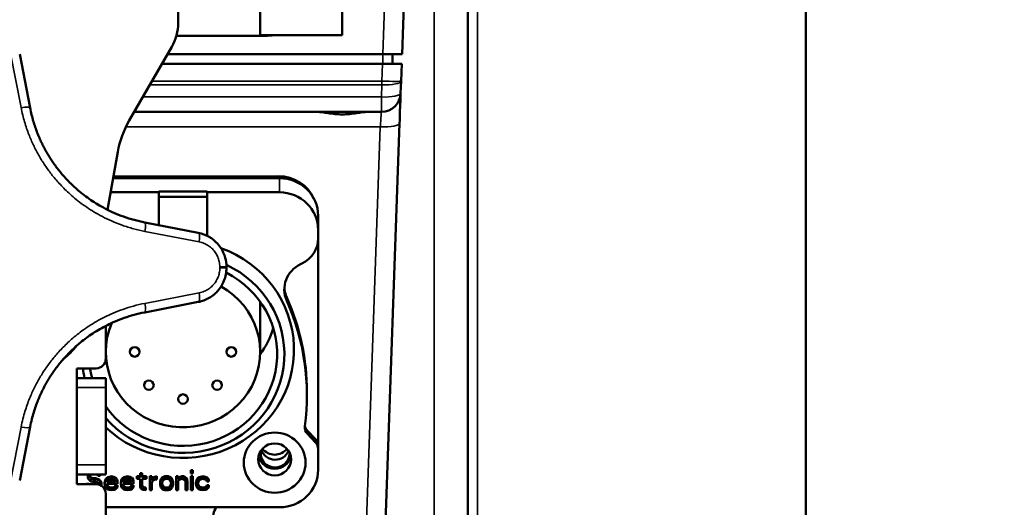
# Model space of a CAD drawing. Header units: millimetres. Extents: x 75 to 4764, y 75 to 3163.
# Tile 65 of 198: x 579 to 681, y 1824 to 1875. Entities that reach past the tile are written whole.
import ezdxf

# ---------------------------------------------------------------- set-up
doc = ezdxf.new("R2010")
doc.units = ezdxf.units.MM
doc.header["$LTSCALE"] = 15
for name, color, linetype, lineweight in [('Dimension (ISO)', 7, 'Continuous', 25), ('Visible (ISO)', 7, 'Continuous', 50), ('Visible Narrow (ISO)', 7, 'Continuous', 35)]:
    doc.layers.add(name, color=color, linetype=linetype, lineweight=lineweight)
doc.styles.add('Note Text (ANSI)', font='tahoma.ttf')
doc.dimstyles.new('Default (ISO)', dxfattribs={"dimscale": 15, "dimtxt": 1, "dimasz": 2.5, "dimexe": 3.175, "dimexo": 0, "dimgap": 0.762, "dimtad": 1, "dimrnd": 1e-08, "dimzin": 0, "dimdsep": 46, "dimtxsty": 'Note Text (ANSI)', "dimcen": 0.09, "dimdle": 10, "dimclrd": 1, "dimclre": 1, "dimclrt": 1, "dimazin": 0, "dimtfac": 3.5052, "dimtmove": 0, "dimatfit": 3, "dimfxl": 1, "dimtolj": 1, "dimtzin": 0, "dimlwd": -1, "dimlwe": -1, "dimarcsym": 0})

# ---------------------------------------------------------------- blocks, each defined once
blk = doc.blocks.new('*D11')
at = {"layer": 'Defpoints', "color": 0, "transparency": 16777216}
for p in [(616.45, 1952.85), (815.24, 1952.85), (667.88, 1786.49)]:
    blk.add_point(p, dxfattribs=at)
at = {"layer": 'Dimension (ISO)', "color": 1, "transparency": 16777216}
for p, q in [((616.45, 1952.85), (862.86, 1952.85)), ((815.24, 1823.99), (815.24, 1915.35)), ((667.88, 1786.49), (862.86, 1786.49))]:
    blk.add_line(p, q, dxfattribs=at)
for points in [[(808.99, 1915.35), (821.49, 1915.35), (815.24, 1952.85)], [(808.99, 1823.99), (821.49, 1823.99), (815.24, 1786.49)]]:
    blk.add_solid(points, dxfattribs=at)
at = {"layer": 'Dimension (ISO)', "color": 1, "transparency": 16777216, "insert": (784.19, 1771.71), "char_height": 15, "attachment_point": 1, "rotation": 90, "style": 'Note Text (ANSI)'}
blk.add_mtext('\\A1;166.36 mm [6.549 in]', dxfattribs=at)

msp = doc.modelspace()

# ---------------------------------------------------------------- linework, layer by layer
at = {"layer": 'Visible (ISO)'}
for p, q in [((660.381, 1981.338), (660.381, 1802.585)), ((625.381, 1801.43), (625.381, 1942.828)), ((595.381, 1878.995), (595.381, 1874.333)), ((618.567, 1871.106), (618.845, 1879.071)), ((612.381, 1877.055), (612.381, 1873.055)), ((603.881, 1875.495), (603.881, 1873.055)), ((604.381, 1872.995), (595.199, 1872.995)), ((603.881, 1873.055), (612.381, 1873.055)), ((590.318, 1864.219), (594.712, 1871.835)), ((580.044, 1865.525), (578.966, 1871.08)), ((616.568, 1871.106), (594.292, 1871.106)), ((616.568, 1871.106), (618.567, 1871.106)), ((617.567, 1871.106), (617.567, 1870.106)), ((593.715, 1870.106), (616.533, 1870.106)), ((618.532, 1870.106), (616.533, 1870.106)), ((618.469, 1868.298), (618.532, 1870.106)), ((618.425, 1867.036), (618.469, 1868.298)), ((618.401, 1866.353), (618.409, 1866.569)), ((618.424, 1867.012), (618.425, 1867.036)), ((618.354, 1864.995), (618.384, 1865.871)), ((590.83, 1865.106), (611.125, 1865.106)), ((613.638, 1865.106), (616.426, 1865.106)), ((616.539, 1813.036), (618.317, 1863.936)), ((589.132, 1860.958), (588.074, 1854.96)), ((605.881, 1858.236), (588.652, 1858.236)), ((588.684, 1858.414), (605.773, 1858.445)), ((593.381, 1856.773), (588.394, 1856.773)), ((593.381, 1856.303), (593.381, 1856.866)), ((598.381, 1856.866), (593.381, 1856.866)), ((593.381, 1856.303), (593.381, 1853.372)), ((598.381, 1856.303), (593.381, 1856.303)), ((598.381, 1856.303), (598.381, 1856.866)), ((605.881, 1856.773), (598.381, 1856.773)), ((598.381, 1852.27), (598.381, 1856.303)), ((609.881, 1852.876), (609.881, 1854.338)), ((597.467, 1852.579), (591.912, 1853.658)), ((609.881, 1852.022), (609.881, 1852.876)), ((609.881, 1852.022), (609.881, 1830.518)), ((608.197, 1849.396), (608.061, 1849.331)), ((591.912, 1844.331), (597.467, 1845.41)), ((603.881, 1845.402), (603.881, 1840.228)), ((587.881, 1839.532), (587.881, 1842.931)), ((584.881, 1837.532), (584.881, 1838.532)), ((584.881, 1838.532), (586.881, 1838.532)), ((584.881, 1837.532), (584.881, 1836.532)), ((587.881, 1837.532), (584.881, 1837.532)), ((587.881, 1836.532), (587.881, 1837.532)), ((584.881, 1828.532), (584.881, 1836.532)), ((587.881, 1836.532), (587.881, 1828.532)), ((608.721, 1836.074), (608.721, 1835.737)), ((578.966, 1826.909), (580.044, 1832.464)), ((608.763, 1832.074), (609.614, 1831.181)), ((608.763, 1831.736), (609.614, 1830.843)), ((609.881, 1830.518), (609.881, 1830.18)), ((609.881, 1828.029), (609.881, 1830.18)), ((584.881, 1828.532), (584.881, 1827.532)), ((587.881, 1827.532), (587.881, 1828.532)), ((591.641, 1827.681), (591.433, 1827.681)), ((591.433, 1827.681), (591.433, 1827.568)), ((591.641, 1827.681), (591.641, 1827.568)), ((596.891, 1827.971), (596.683, 1827.971)), ((596.683, 1827.971), (596.683, 1827.858)), ((596.891, 1827.858), (596.683, 1827.858)), ((596.683, 1827.858), (596.683, 1827.651)), ((596.683, 1827.651), (596.891, 1827.651)), ((596.891, 1827.971), (596.891, 1827.858)), ((596.891, 1827.651), (596.891, 1827.858)), ((584.881, 1826.532), (584.881, 1827.532)), ((584.881, 1827.532), (587.881, 1827.532)), ((586.141, 1826.561), (585.891, 1826.561)), ((585.891, 1826.561), (585.891, 1826.532)), ((586.021, 1827.532), (586.016, 1827.515)), ((586.049, 1827.532), (586.016, 1827.402)), ((586.016, 1827.515), (586.016, 1827.402)), ((586.016, 1827.402), (586.016, 1827.237)), ((586.016, 1827.237), (586.058, 1827.071)), ((586.058, 1827.071), (586.225, 1826.905)), ((586.151, 1826.532), (586.141, 1826.561)), ((586.141, 1826.561), (586.141, 1826.532)), ((586.225, 1826.905), (586.391, 1826.822)), ((586.266, 1827.361), (586.308, 1827.485)), ((586.266, 1827.278), (586.266, 1827.361)), ((586.308, 1827.154), (586.266, 1827.278)), ((586.308, 1827.266), (586.271, 1827.376)), ((586.308, 1827.485), (586.379, 1827.532)), ((586.433, 1827.183), (586.308, 1827.266)), ((586.308, 1827.266), (586.308, 1827.154)), ((586.433, 1827.071), (586.308, 1827.154)), ((586.391, 1826.822), (586.558, 1826.78)), ((586.558, 1827.142), (586.433, 1827.183)), ((586.433, 1827.183), (586.433, 1827.071)), ((586.558, 1827.029), (586.433, 1827.071)), ((586.808, 1827.142), (586.558, 1827.142)), ((586.558, 1827.142), (586.558, 1827.029)), ((586.808, 1827.029), (586.558, 1827.029)), ((586.558, 1826.78), (586.808, 1826.78)), ((587.016, 1827.1), (586.808, 1827.142)), ((586.808, 1827.142), (586.808, 1827.029)), ((587.016, 1826.988), (586.808, 1827.029)), ((586.808, 1826.78), (586.975, 1826.739)), ((586.969, 1827.532), (587.016, 1827.485)), ((586.975, 1826.739), (587.1, 1826.656)), ((587.016, 1827.485), (587.058, 1827.402)), ((587.183, 1827.017), (587.016, 1827.1)), ((587.016, 1827.1), (587.016, 1826.988)), ((587.183, 1826.905), (587.016, 1826.988)), ((587.058, 1827.402), (587.308, 1827.402)), ((587.1, 1826.656), (587.183, 1826.532)), ((587.35, 1826.851), (587.183, 1827.017)), ((587.183, 1827.017), (587.183, 1826.905)), ((587.35, 1826.739), (587.183, 1826.905)), ((587.266, 1827.527), (587.262, 1827.532)), ((587.266, 1827.532), (587.266, 1827.527)), ((587.308, 1827.402), (587.266, 1827.527)), ((587.308, 1827.515), (587.302, 1827.532)), ((587.308, 1827.515), (587.308, 1827.402)), ((587.433, 1826.686), (587.35, 1826.851)), ((587.35, 1826.851), (587.35, 1826.739)), ((587.433, 1826.573), (587.35, 1826.739)), ((587.433, 1826.686), (587.433, 1826.573)), ((587.433, 1826.366), (587.433, 1826.573)), ((587.808, 1826.934), (587.766, 1826.686)), ((587.808, 1826.822), (587.766, 1826.573)), ((587.766, 1826.686), (587.766, 1826.573)), ((587.766, 1826.573), (587.808, 1826.324)), ((587.891, 1827.1), (587.808, 1826.934)), ((587.891, 1826.988), (587.808, 1826.822)), ((587.808, 1826.934), (587.808, 1826.822)), ((587.975, 1827.183), (587.891, 1827.1)), ((587.891, 1827.1), (587.891, 1826.988)), ((587.975, 1827.071), (587.891, 1826.988)), ((588.1, 1827.266), (587.975, 1827.183)), ((587.975, 1827.183), (587.975, 1827.071)), ((588.1, 1827.154), (587.975, 1827.071)), ((587.975, 1826.49), (587.975, 1826.573)), ((587.975, 1826.573), (589.1, 1826.573)), ((588.016, 1826.478), (587.984, 1826.573)), ((588.016, 1826.78), (588.058, 1826.863)), ((588.016, 1826.739), (588.016, 1826.78)), ((588.891, 1826.739), (588.016, 1826.739)), ((588.871, 1826.851), (588.052, 1826.851)), ((588.058, 1826.863), (588.183, 1826.988)), ((588.225, 1827.308), (588.1, 1827.266)), ((588.1, 1827.266), (588.1, 1827.154)), ((588.225, 1827.195), (588.1, 1827.154)), ((588.183, 1826.988), (588.266, 1827.029)), ((588.475, 1827.349), (588.225, 1827.308)), ((588.225, 1827.308), (588.225, 1827.195)), ((588.475, 1827.237), (588.225, 1827.195)), ((588.266, 1827.029), (588.433, 1827.071)), ((588.433, 1827.071), (588.683, 1827.029)), ((588.725, 1827.308), (588.475, 1827.349)), ((588.475, 1827.349), (588.475, 1827.237)), ((588.725, 1827.195), (588.475, 1827.237)), ((588.683, 1827.029), (588.808, 1826.946)), ((588.933, 1827.183), (588.725, 1827.308)), ((588.725, 1827.308), (588.725, 1827.195)), ((588.933, 1827.071), (588.725, 1827.195)), ((588.808, 1826.946), (588.891, 1826.822)), ((588.891, 1826.822), (588.891, 1826.739)), ((589.058, 1827.017), (588.933, 1827.183)), ((588.933, 1827.183), (588.933, 1827.071)), ((589.058, 1826.905), (588.933, 1827.071)), ((589.1, 1826.851), (589.058, 1827.017)), ((589.058, 1827.017), (589.058, 1826.905)), ((589.1, 1826.739), (589.058, 1826.905)), ((589.1, 1826.851), (589.1, 1826.739)), ((589.1, 1826.573), (589.1, 1826.739)), ((589.475, 1826.934), (589.433, 1826.686)), ((589.475, 1826.822), (589.433, 1826.573)), ((589.433, 1826.686), (589.433, 1826.573)), ((589.433, 1826.573), (589.475, 1826.324)), ((589.558, 1827.1), (589.475, 1826.934)), ((589.558, 1826.988), (589.475, 1826.822)), ((589.475, 1826.934), (589.475, 1826.822)), ((589.641, 1827.183), (589.558, 1827.1)), ((589.558, 1827.1), (589.558, 1826.988)), ((589.641, 1827.071), (589.558, 1826.988)), ((589.766, 1827.266), (589.641, 1827.183)), ((589.641, 1827.183), (589.641, 1827.071)), ((589.766, 1827.154), (589.641, 1827.071)), ((589.641, 1826.49), (589.641, 1826.573)), ((589.641, 1826.573), (590.766, 1826.573)), ((589.683, 1826.478), (589.651, 1826.573)), ((589.683, 1826.78), (589.725, 1826.863)), ((589.683, 1826.739), (589.683, 1826.78)), ((590.558, 1826.739), (589.683, 1826.739)), ((590.538, 1826.851), (589.719, 1826.851)), ((589.725, 1826.863), (589.85, 1826.988)), ((589.891, 1827.308), (589.766, 1827.266)), ((589.766, 1827.266), (589.766, 1827.154)), ((589.891, 1827.195), (589.766, 1827.154)), ((589.85, 1826.988), (589.933, 1827.029)), ((590.141, 1827.349), (589.891, 1827.308)), ((589.891, 1827.308), (589.891, 1827.195)), ((590.141, 1827.237), (589.891, 1827.195)), ((589.933, 1827.029), (590.1, 1827.071)), ((590.1, 1827.071), (590.35, 1827.029)), ((590.391, 1827.308), (590.141, 1827.349)), ((590.141, 1827.349), (590.141, 1827.237)), ((590.391, 1827.195), (590.141, 1827.237)), ((590.35, 1827.029), (590.475, 1826.946)), ((590.6, 1827.183), (590.391, 1827.308)), ((590.391, 1827.308), (590.391, 1827.195)), ((590.6, 1827.071), (590.391, 1827.195)), ((590.475, 1826.946), (590.558, 1826.822)), ((590.558, 1826.822), (590.558, 1826.739)), ((590.725, 1827.017), (590.6, 1827.183)), ((590.6, 1827.183), (590.6, 1827.071)), ((590.725, 1826.905), (590.6, 1827.071)), ((590.766, 1826.851), (590.725, 1827.017)), ((590.725, 1827.017), (590.725, 1826.905)), ((590.766, 1826.739), (590.725, 1826.905)), ((590.766, 1826.851), (590.766, 1826.739)), ((590.766, 1826.573), (590.766, 1826.739)), ((591.433, 1827.349), (591.1, 1827.349)), ((591.1, 1827.349), (591.1, 1827.237)), ((591.433, 1827.237), (591.1, 1827.237)), ((591.1, 1827.237), (591.1, 1827.071)), ((591.1, 1827.071), (591.433, 1827.071)), ((591.641, 1827.568), (591.433, 1827.568)), ((591.433, 1827.568), (591.433, 1827.237)), ((591.433, 1827.071), (591.433, 1826.241)), ((591.641, 1827.237), (591.641, 1827.568)), ((592.1, 1827.349), (591.641, 1827.349)), ((592.1, 1827.237), (591.641, 1827.237)), ((591.641, 1826.324), (591.641, 1827.071)), ((591.641, 1827.071), (592.1, 1827.071)), ((592.1, 1827.349), (592.1, 1827.237)), ((592.1, 1827.071), (592.1, 1827.237)), ((592.641, 1827.349), (592.433, 1827.349)), ((592.433, 1827.349), (592.433, 1827.237)), ((592.641, 1827.237), (592.433, 1827.237)), ((592.433, 1827.237), (592.433, 1825.91)), ((592.641, 1827.349), (592.641, 1827.237)), ((592.641, 1826.988), (592.641, 1827.237)), ((592.725, 1827.183), (592.641, 1827.1)), ((592.725, 1827.071), (592.641, 1826.988)), ((592.641, 1826.739), (592.766, 1826.905)), ((592.641, 1825.91), (592.641, 1826.739)), ((592.85, 1827.266), (592.725, 1827.183)), ((592.725, 1827.183), (592.725, 1827.071)), ((592.85, 1827.154), (592.725, 1827.071)), ((592.766, 1826.905), (592.933, 1826.988)), ((592.975, 1827.308), (592.85, 1827.266)), ((592.85, 1827.266), (592.85, 1827.154)), ((592.975, 1827.195), (592.85, 1827.154)), ((592.933, 1826.988), (593.183, 1827.029)), ((593.183, 1827.349), (592.975, 1827.308)), ((592.975, 1827.308), (592.975, 1827.195)), ((593.183, 1827.237), (592.975, 1827.195)), ((593.183, 1827.349), (593.183, 1827.237)), ((593.183, 1827.029), (593.183, 1827.237)), ((593.558, 1826.934), (593.516, 1826.769)), ((593.558, 1826.822), (593.516, 1826.656)), ((593.516, 1826.769), (593.516, 1826.656)), ((593.516, 1826.656), (593.516, 1826.49)), ((593.6, 1827.059), (593.558, 1826.934)), ((593.6, 1826.946), (593.558, 1826.822)), ((593.558, 1826.934), (593.558, 1826.822)), ((593.683, 1827.183), (593.6, 1827.059)), ((593.683, 1827.071), (593.6, 1826.946)), ((593.6, 1827.059), (593.6, 1826.946)), ((593.766, 1827.266), (593.683, 1827.183)), ((593.683, 1827.183), (593.683, 1827.071)), ((593.766, 1827.154), (593.683, 1827.071)), ((593.725, 1826.656), (593.766, 1826.822)), ((593.725, 1826.49), (593.725, 1826.656)), ((593.766, 1826.437), (593.725, 1826.603)), ((593.85, 1827.308), (593.766, 1827.266)), ((593.766, 1827.266), (593.766, 1827.154)), ((593.85, 1827.195), (593.766, 1827.154)), ((593.766, 1826.822), (593.85, 1826.946)), ((594.016, 1827.349), (593.85, 1827.308)), ((593.85, 1827.308), (593.85, 1827.195)), ((594.016, 1827.237), (593.85, 1827.195)), ((593.85, 1826.946), (593.933, 1827.029)), ((593.933, 1827.029), (594.1, 1827.071)), ((594.35, 1827.349), (594.016, 1827.349)), ((594.016, 1827.349), (594.016, 1827.237)), ((594.35, 1827.237), (594.016, 1827.237)), ((594.1, 1827.071), (594.266, 1827.071)), ((594.266, 1827.071), (594.433, 1827.029)), ((594.516, 1827.308), (594.35, 1827.349)), ((594.35, 1827.349), (594.35, 1827.237)), ((594.516, 1827.195), (594.35, 1827.237)), ((594.433, 1827.029), (594.516, 1826.946)), ((594.6, 1827.266), (594.516, 1827.308)), ((594.516, 1827.308), (594.516, 1827.195)), ((594.6, 1827.154), (594.516, 1827.195)), ((594.516, 1826.946), (594.6, 1826.822)), ((594.683, 1827.183), (594.6, 1827.266)), ((594.6, 1827.266), (594.6, 1827.154)), ((594.683, 1827.071), (594.6, 1827.154)), ((594.6, 1826.822), (594.641, 1826.656)), ((594.641, 1826.603), (594.6, 1826.437)), ((594.641, 1826.656), (594.641, 1826.49)), ((594.766, 1827.059), (594.683, 1827.183)), ((594.683, 1827.183), (594.683, 1827.071)), ((594.766, 1826.946), (594.683, 1827.071)), ((594.808, 1826.934), (594.766, 1827.059)), ((594.766, 1827.059), (594.766, 1826.946)), ((594.808, 1826.822), (594.766, 1826.946)), ((594.85, 1826.769), (594.808, 1826.934)), ((594.808, 1826.934), (594.808, 1826.822)), ((594.85, 1826.656), (594.808, 1826.822)), ((594.85, 1826.769), (594.85, 1826.656)), ((594.85, 1826.49), (594.85, 1826.656)), ((595.391, 1827.349), (595.183, 1827.349)), ((595.183, 1827.349), (595.183, 1827.237)), ((595.391, 1827.237), (595.183, 1827.237)), ((595.183, 1827.237), (595.183, 1825.91)), ((595.391, 1827.349), (595.391, 1827.237)), ((595.391, 1827.029), (595.391, 1827.237)), ((595.475, 1827.225), (595.391, 1827.142)), ((595.475, 1827.112), (595.391, 1827.029)), ((595.391, 1826.863), (595.475, 1826.946)), ((595.391, 1825.91), (595.391, 1826.863)), ((595.6, 1827.308), (595.475, 1827.225)), ((595.475, 1827.225), (595.475, 1827.112)), ((595.6, 1827.195), (595.475, 1827.112)), ((595.475, 1826.946), (595.6, 1827.029)), ((595.766, 1827.349), (595.6, 1827.308)), ((595.6, 1827.308), (595.6, 1827.195)), ((595.766, 1827.237), (595.6, 1827.195)), ((595.6, 1827.029), (595.766, 1827.071)), ((595.933, 1827.349), (595.766, 1827.349)), ((595.766, 1827.349), (595.766, 1827.237)), ((595.933, 1827.237), (595.766, 1827.237)), ((595.766, 1827.071), (595.933, 1827.029)), ((596.058, 1827.308), (595.933, 1827.349)), ((595.933, 1827.349), (595.933, 1827.237)), ((596.058, 1827.195), (595.933, 1827.237)), ((595.933, 1827.029), (596.016, 1826.988)), ((596.016, 1826.988), (596.1, 1826.905)), ((596.183, 1827.225), (596.058, 1827.308)), ((596.058, 1827.308), (596.058, 1827.195)), ((596.183, 1827.112), (596.058, 1827.195)), ((596.1, 1826.905), (596.141, 1826.698)), ((596.141, 1826.698), (596.141, 1825.91)), ((596.266, 1827.142), (596.183, 1827.225)), ((596.183, 1827.225), (596.183, 1827.112)), ((596.266, 1827.029), (596.183, 1827.112)), ((596.308, 1827.017), (596.266, 1827.142)), ((596.266, 1827.142), (596.266, 1827.029)), ((596.308, 1826.905), (596.266, 1827.029)), ((596.35, 1826.81), (596.308, 1827.017)), ((596.308, 1827.017), (596.308, 1826.905)), ((596.35, 1826.698), (596.308, 1826.905)), ((596.35, 1826.81), (596.35, 1826.698)), ((596.35, 1825.91), (596.35, 1826.698)), ((596.891, 1827.349), (596.683, 1827.349)), ((596.683, 1827.349), (596.683, 1827.237)), ((596.891, 1827.237), (596.683, 1827.237)), ((596.683, 1827.237), (596.683, 1825.91)), ((596.891, 1827.349), (596.891, 1827.237)), ((596.891, 1825.91), (596.891, 1827.237)), ((597.266, 1826.934), (597.225, 1826.686)), ((597.266, 1826.822), (597.225, 1826.573)), ((597.225, 1826.686), (597.225, 1826.573)), ((597.225, 1826.573), (597.266, 1826.324)), ((597.35, 1827.1), (597.266, 1826.934)), ((597.35, 1826.988), (597.266, 1826.822)), ((597.266, 1826.934), (597.266, 1826.822)), ((597.433, 1827.183), (597.35, 1827.1)), ((597.35, 1827.1), (597.35, 1826.988)), ((597.433, 1827.071), (597.35, 1826.988)), ((597.558, 1827.266), (597.433, 1827.183)), ((597.433, 1827.183), (597.433, 1827.071)), ((597.558, 1827.154), (597.433, 1827.071)), ((597.433, 1826.615), (597.475, 1826.78)), ((597.433, 1826.49), (597.433, 1826.615)), ((597.516, 1826.395), (597.433, 1826.603)), ((597.475, 1826.78), (597.516, 1826.863)), ((597.516, 1826.863), (597.641, 1826.988)), ((597.683, 1827.308), (597.558, 1827.266)), ((597.558, 1827.266), (597.558, 1827.154)), ((597.683, 1827.195), (597.558, 1827.154)), ((597.641, 1826.988), (597.725, 1827.029)), ((597.933, 1827.349), (597.683, 1827.308)), ((597.683, 1827.308), (597.683, 1827.195)), ((597.933, 1827.237), (597.683, 1827.195)), ((597.725, 1827.029), (597.891, 1827.071)), ((597.891, 1827.071), (598.183, 1827.029)), ((598.225, 1827.308), (597.933, 1827.349)), ((597.933, 1827.349), (597.933, 1827.237)), ((598.225, 1827.195), (597.933, 1827.237)), ((598.183, 1827.029), (598.308, 1826.946)), ((598.391, 1827.225), (598.225, 1827.308)), ((598.225, 1827.308), (598.225, 1827.195)), ((598.391, 1827.112), (598.225, 1827.195)), ((598.308, 1826.946), (598.35, 1826.822)), ((598.35, 1826.822), (598.558, 1826.822)), ((598.516, 1827.1), (598.391, 1827.225)), ((598.391, 1827.225), (598.391, 1827.112)), ((598.516, 1826.988), (598.391, 1827.112)), ((598.558, 1826.934), (598.516, 1827.1)), ((598.516, 1827.1), (598.516, 1826.988)), ((598.558, 1826.822), (598.516, 1826.988)), ((598.558, 1826.934), (598.558, 1826.822)), ((586.881, 1826.532), (584.881, 1826.532)), ((587.183, 1826.52), (587.164, 1826.492)), ((587.183, 1826.532), (587.183, 1826.486)), ((587.808, 1826.324), (587.891, 1826.159)), ((587.891, 1826.159), (587.975, 1826.076)), ((588.016, 1826.366), (587.975, 1826.49)), ((587.975, 1826.076), (588.1, 1825.993)), ((588.058, 1826.395), (588.016, 1826.478)), ((588.016, 1826.478), (588.016, 1826.366)), ((588.058, 1826.283), (588.016, 1826.366)), ((588.183, 1826.271), (588.058, 1826.395)), ((588.058, 1826.395), (588.058, 1826.283)), ((588.183, 1826.159), (588.058, 1826.283)), ((588.1, 1825.993), (588.225, 1825.951)), ((588.266, 1826.23), (588.183, 1826.271)), ((588.183, 1826.271), (588.183, 1826.159)), ((588.266, 1826.117), (588.183, 1826.159)), ((588.225, 1825.951), (588.475, 1825.91)), ((588.433, 1826.188), (588.266, 1826.23)), ((588.266, 1826.23), (588.266, 1826.117)), ((588.433, 1826.076), (588.266, 1826.117)), ((588.725, 1826.23), (588.433, 1826.188)), ((588.433, 1826.188), (588.433, 1826.076)), ((588.725, 1826.117), (588.433, 1826.076)), ((588.475, 1825.91), (588.766, 1825.951)), ((588.85, 1826.312), (588.725, 1826.23)), ((588.725, 1826.23), (588.725, 1826.117)), ((588.85, 1826.2), (588.725, 1826.117)), ((588.766, 1825.951), (588.933, 1826.034)), ((588.891, 1826.437), (588.85, 1826.312)), ((588.891, 1826.324), (588.85, 1826.2)), ((588.85, 1826.312), (588.85, 1826.2)), ((589.1, 1826.437), (588.891, 1826.437)), ((588.891, 1826.437), (588.891, 1826.324)), ((589.1, 1826.324), (588.891, 1826.324)), ((588.933, 1826.034), (589.058, 1826.159)), ((589.058, 1826.159), (589.1, 1826.324)), ((589.1, 1826.437), (589.1, 1826.324)), ((589.475, 1826.324), (589.558, 1826.159)), ((589.558, 1826.159), (589.641, 1826.076)), ((589.683, 1826.366), (589.641, 1826.49)), ((589.641, 1826.076), (589.766, 1825.993)), ((589.725, 1826.395), (589.683, 1826.478)), ((589.683, 1826.478), (589.683, 1826.366)), ((589.725, 1826.283), (589.683, 1826.366)), ((589.85, 1826.271), (589.725, 1826.395)), ((589.725, 1826.395), (589.725, 1826.283)), ((589.85, 1826.159), (589.725, 1826.283)), ((589.766, 1825.993), (589.891, 1825.951)), ((589.933, 1826.23), (589.85, 1826.271)), ((589.85, 1826.271), (589.85, 1826.159)), ((589.933, 1826.117), (589.85, 1826.159)), ((589.891, 1825.951), (590.141, 1825.91)), ((590.1, 1826.188), (589.933, 1826.23)), ((589.933, 1826.23), (589.933, 1826.117)), ((590.1, 1826.076), (589.933, 1826.117)), ((590.391, 1826.23), (590.1, 1826.188)), ((590.1, 1826.188), (590.1, 1826.076)), ((590.391, 1826.117), (590.1, 1826.076)), ((590.141, 1825.91), (590.433, 1825.951)), ((590.516, 1826.312), (590.391, 1826.23)), ((590.391, 1826.23), (590.391, 1826.117)), ((590.516, 1826.2), (590.391, 1826.117)), ((590.433, 1825.951), (590.6, 1826.034)), ((590.558, 1826.437), (590.516, 1826.312)), ((590.558, 1826.324), (590.516, 1826.2)), ((590.516, 1826.312), (590.516, 1826.2)), ((590.766, 1826.437), (590.558, 1826.437)), ((590.558, 1826.437), (590.558, 1826.324)), ((590.766, 1826.324), (590.558, 1826.324)), ((590.6, 1826.034), (590.725, 1826.159)), ((590.725, 1826.159), (590.766, 1826.324)), ((590.766, 1826.437), (590.766, 1826.324)), ((591.433, 1826.241), (591.516, 1826.076)), ((591.516, 1826.076), (591.641, 1825.993)), ((591.683, 1826.312), (591.641, 1826.437)), ((591.683, 1826.2), (591.641, 1826.324)), ((591.641, 1825.993), (591.766, 1825.951)), ((591.808, 1826.23), (591.683, 1826.312)), ((591.683, 1826.312), (591.683, 1826.2)), ((591.808, 1826.117), (591.683, 1826.2)), ((591.766, 1825.951), (592.016, 1825.91)), ((592.016, 1826.188), (591.808, 1826.23)), ((591.808, 1826.23), (591.808, 1826.117)), ((592.016, 1826.076), (591.808, 1826.117)), ((592.016, 1826.188), (592.016, 1826.076)), ((592.016, 1825.91), (592.016, 1826.076)), ((592.433, 1825.91), (592.641, 1825.91)), ((593.516, 1826.49), (593.6, 1826.2)), ((593.6, 1826.2), (593.683, 1826.076)), ((593.683, 1826.076), (593.766, 1825.993)), ((593.766, 1826.324), (593.725, 1826.49)), ((593.85, 1826.312), (593.766, 1826.437)), ((593.766, 1826.437), (593.766, 1826.324)), ((593.85, 1826.2), (593.766, 1826.324)), ((593.766, 1825.993), (593.85, 1825.951)), ((593.933, 1826.23), (593.85, 1826.312)), ((593.85, 1826.312), (593.85, 1826.2)), ((593.933, 1826.117), (593.85, 1826.2)), ((593.85, 1825.951), (594.016, 1825.91)), ((594.1, 1826.188), (593.933, 1826.23)), ((593.933, 1826.23), (593.933, 1826.117)), ((594.1, 1826.076), (593.933, 1826.117)), ((594.016, 1825.91), (594.35, 1825.91)), ((594.266, 1826.188), (594.1, 1826.188)), ((594.1, 1826.188), (594.1, 1826.076)), ((594.266, 1826.076), (594.1, 1826.076)), ((594.433, 1826.23), (594.266, 1826.188)), ((594.266, 1826.188), (594.266, 1826.076)), ((594.433, 1826.117), (594.266, 1826.076)), ((594.35, 1825.91), (594.516, 1825.951)), ((594.516, 1826.312), (594.433, 1826.23)), ((594.433, 1826.23), (594.433, 1826.117)), ((594.516, 1826.2), (594.433, 1826.117)), ((594.6, 1826.437), (594.516, 1826.312)), ((594.6, 1826.324), (594.516, 1826.2)), ((594.516, 1826.312), (594.516, 1826.2)), ((594.516, 1825.951), (594.6, 1825.993)), ((594.641, 1826.49), (594.6, 1826.324)), ((594.6, 1826.437), (594.6, 1826.324)), ((594.6, 1825.993), (594.683, 1826.076)), ((594.683, 1826.076), (594.766, 1826.2)), ((594.766, 1826.2), (594.85, 1826.49)), ((595.183, 1825.91), (595.391, 1825.91)), ((596.141, 1825.91), (596.35, 1825.91)), ((596.683, 1825.91), (596.891, 1825.91)), ((597.266, 1826.324), (597.35, 1826.159)), ((597.35, 1826.159), (597.433, 1826.076)), ((597.516, 1826.283), (597.433, 1826.49)), ((597.433, 1826.076), (597.558, 1825.993)), ((597.641, 1826.271), (597.516, 1826.395)), ((597.516, 1826.395), (597.516, 1826.283)), ((597.641, 1826.159), (597.516, 1826.283)), ((597.558, 1825.993), (597.683, 1825.951)), ((597.891, 1826.188), (597.641, 1826.271)), ((597.641, 1826.271), (597.641, 1826.159)), ((597.891, 1826.076), (597.641, 1826.159)), ((597.683, 1825.951), (597.933, 1825.91)), ((598.183, 1826.23), (597.891, 1826.188)), ((597.891, 1826.188), (597.891, 1826.076)), ((598.183, 1826.117), (597.891, 1826.076)), ((597.933, 1825.91), (598.225, 1825.951)), ((598.308, 1826.312), (598.183, 1826.23)), ((598.183, 1826.23), (598.183, 1826.117)), ((598.308, 1826.2), (598.183, 1826.117)), ((598.225, 1825.951), (598.391, 1826.034)), ((598.35, 1826.437), (598.308, 1826.312)), ((598.35, 1826.324), (598.308, 1826.2)), ((598.308, 1826.312), (598.308, 1826.2)), ((598.558, 1826.437), (598.35, 1826.437)), ((598.35, 1826.437), (598.35, 1826.324)), ((598.558, 1826.324), (598.35, 1826.324)), ((598.391, 1826.034), (598.516, 1826.159)), ((598.516, 1826.159), (598.558, 1826.324)), ((598.558, 1826.437), (598.558, 1826.324)), ((587.881, 1822.495), (587.881, 1825.532)), ((587.881, 1824.132), (605.881, 1824.132))]:
    msp.add_line(p, q, dxfattribs=at)
for centre, radius, start, end in [((590.381, 1874.333), 5, 330.01836, 0), ((604.381, 1880.995), 8, 270, 277.02166), ((616.426, 1867.106), 2, 270, 358), ((598.98, 1859.221), 10, 150.01836, 170), ((575.381, 1848.995), 25, 359.86363, 0.13637), ((575.381, 1848.995), 12.5, 310.19126, 319.80874), ((586.881, 1839.532), 1, 270, 0), ((586.881, 1825.532), 1, 0, 90)]:
    msp.add_arc(centre, radius, start, end, dxfattribs=at)
for centre, major_axis, ratio, start_param, end_param in [((616.318, 1864.006), (1.999, -0.07), 0.224821, 6.2831275, 6.2831845), ((605.78, 1854.547), (4, 0), 0.9743701, 0.4102183, 1.5726171), ((605.881, 1854.338), (4, 0), 0.9743701, 0, 1.5707963), ((605.881, 1852.876), (4, 0), 0.9743701, 0, 1.5707963), ((606.881, 1852.022), (3, 0), 0.9743701, 5.1665237, 6.2831853), ((595.881, 1840.453), (11.5, 0), 0.9743701, 3.9430616, 7.5047503), ((595.881, 1840.003), (10.5, 0), 0.9743701, 3.8461401, 7.4116916), ((609.377, 1846.704), (-3, 0), 0.9743701, 5.1665237, 6.6939103), ((595.881, 1840.003), (9.75, 0), 0.9743701, 3.7500814, 7.378225), ((595.881, 1840.228), (-8, 0), 0.9743701, 5.887412, 10.4808597), ((609.377, 1847.041), (-3, 0), 0.9743701, 0.0577491, 0.410725), ((597.277, 1846.391), (0.191, -0.982), 0.2739347, 6.2831724, 6.2831826), ((595.881, 1845.402), (8, 0), 0.9743701, 0, 0.0040792), ((583.531, 1836.074), (25.19, 0), 0.9743701, 0, 0.410725), ((583.531, 1835.737), (25.19, 0), 0.9743701, 6.1520249, 6.6939103), ((595.881, 1845.402), (9.75, 0), 0.9743701, 5.6738797, 5.9950703), ((595.881, 1845.402), (9.75, 0), 0.9743701, 3.7500814, 3.7508983), ((595.881, 1840.003), (-10.5, 0), 0.9743701, 0.1442223, 0.2438764), ((595.881, 1840.003), (-9.75, 0), 0.9743701, 0.1554032, 0.2630641), ((609.496, 1832.399), (-1, 0), 0.9743701, 6.1520249, 7.031408), ((609.496, 1832.737), (-1, 0), 0.9743701, 0.1708151, 0.7482227), ((608.881, 1830.518), (1, 0), 0.9743701, 0, 0.7482227), ((608.881, 1830.18), (1, 0), 0.9743701, 0, 0.7482227), ((605.425, 1829.719), (-1.5, 0), 0.9743701, 6.0931397, 9.4774748), ((605.425, 1830.528), (-1.5, 0), 0.9743701, 0.3218129, 2.7600972), ((605.381, 1831.145), (1.6, 0), 0.9743701, 3.7944333, 5.6303447), ((605.381, 1829.772), (-1.7, 0), 0.9743701, 0.2051431, 2.9364496), ((605.881, 1828.029), (4, 0), 0.9743701, 4.712389, 6.2831853), ((601.939, 1822.708), (-3, 0), 0.9743701, 5.7745023, 6.2850061)]:
    msp.add_ellipse(centre, major_axis=major_axis, ratio=ratio, start_param=start_param, end_param=end_param, dxfattribs=at)
for centre, major_axis in [((590.881, 1840.228), (0.5, 0)), ((600.881, 1840.228), (-0.5, 0)), ((592.346, 1836.783), (0.5, 0)), ((599.417, 1836.783), (-0.5, 0)), ((595.881, 1835.356), (0.5, 0)), ((605.381, 1828.76), (-3.2, 0)), ((605.381, 1829.098), (-1.7, 0))]:
    msp.add_ellipse(centre, major_axis=major_axis, ratio=0.9743701, dxfattribs=at)
for points in [[(618.401, 1866.353), (618.396, 1866.211), (618.39, 1866.049), (618.384, 1865.871)], [(618.424, 1867.012), (618.422, 1866.953), (618.417, 1866.804), (618.409, 1866.569)], [(618.424, 1867.014), (618.424, 1867.014), (618.424, 1867.013), (618.424, 1867.012)], [(618.354, 1864.995), (618.342, 1864.665), (618.33, 1864.305), (618.317, 1863.936)], [(600.316, 1848.261), (600.272, 1848.034), (600.206, 1847.809), (600.119, 1847.595)], [(600.381, 1848.935), (600.381, 1848.706), (600.358, 1848.479), (600.316, 1848.261)], [(599.823, 1847.018), (599.693, 1846.813), (599.543, 1846.621), (599.376, 1846.448)], [(598.599, 1845.836), (598.25, 1845.632), (597.862, 1845.486), (597.467, 1845.41)]]:
    msp.add_open_spline(points, degree=3, dxfattribs=at)
for points, knots in [([(580.044, 1865.525), (580.092, 1865.278), (580.145, 1865.04), (580.201, 1864.812), (580.257, 1864.585), (580.315, 1864.368), (580.378, 1864.155), (580.44, 1863.942), (580.507, 1863.734), (580.575, 1863.533), (580.644, 1863.332), (580.715, 1863.138), (580.787, 1862.953), (580.859, 1862.769), (580.931, 1862.593), (581.004, 1862.424), (581.077, 1862.256), (581.151, 1862.094), (581.226, 1861.935), (581.302, 1861.776), (581.379, 1861.621), (581.46, 1861.466), (581.54, 1861.311), (581.623, 1861.158), (581.709, 1861.006), (581.795, 1860.853), (581.884, 1860.702), (581.976, 1860.553), (582.067, 1860.403), (582.161, 1860.256), (582.257, 1860.11), (582.354, 1859.964), (582.452, 1859.821), (582.554, 1859.678), (582.655, 1859.536), (582.76, 1859.394), (582.87, 1859.251), (582.98, 1859.107), (583.096, 1858.962), (583.218, 1858.814), (583.341, 1858.666), (583.471, 1858.515), (583.605, 1858.365), (583.74, 1858.215), (583.879, 1858.066), (584.024, 1857.917), (584.17, 1857.767), (584.322, 1857.618), (584.488, 1857.461), (584.654, 1857.305), (584.834, 1857.142), (585.029, 1856.976), (585.224, 1856.81), (585.433, 1856.64), (585.653, 1856.472), (585.872, 1856.303), (586.103, 1856.137), (586.338, 1855.977), (586.573, 1855.817), (586.812, 1855.664), (587.06, 1855.516), (587.308, 1855.367), (587.565, 1855.223), (587.839, 1855.08), (588.113, 1854.937), (588.404, 1854.796), (588.72, 1854.657), (589.036, 1854.518), (589.376, 1854.381), (589.732, 1854.254), (590.088, 1854.127), (590.46, 1854.01), (590.826, 1853.91), (591.193, 1853.811), (591.552, 1853.727), (591.912, 1853.658)], [0, 0, 0, 0, 0.04, 0.04, 0.04, 0.08, 0.08, 0.08, 0.12, 0.12, 0.12, 0.16, 0.16, 0.16, 0.2, 0.2, 0.2, 0.24, 0.24, 0.24, 0.28, 0.28, 0.28, 0.32, 0.32, 0.32, 0.36, 0.36, 0.36, 0.4, 0.4, 0.4, 0.44, 0.44, 0.44, 0.48, 0.48, 0.48, 0.52, 0.52, 0.52, 0.56, 0.56, 0.56, 0.6, 0.6, 0.6, 0.64, 0.64, 0.64, 0.68, 0.68, 0.68, 0.72, 0.72, 0.72, 0.76, 0.76, 0.76, 0.8, 0.8, 0.8, 0.84, 0.84, 0.84, 0.88, 0.88, 0.88, 0.92, 0.92, 0.92, 0.96, 0.96, 0.96, 1, 1, 1, 1]), ([(615.003, 1865.106), (614.668, 1865.106), (614.271, 1865.041), (613.373, 1864.908), (612.864, 1864.847), (612.381, 1864.847), (611.898, 1864.847), (611.39, 1864.908), (610.492, 1865.041), (610.094, 1865.106), (609.759, 1865.106)], [-0.27684348, -0.27684348, -0.27684348, -0.27684348, -0.14488841, -0.14488841, 0, 0, 0, 0.14488841, 0.14488841, 0.27684348, 0.27684348, 0.27684348, 0.27684348]), ([(611.125, 1865.106), (611.537, 1865.106), (611.973, 1865.116), (612.381, 1865.116), (612.789, 1865.116), (613.226, 1865.106), (613.638, 1865.106)], [-0.12241371, -0.12241371, -0.12241371, -0.12241371, 0, 0, 0, 0.12241371, 0.12241371, 0.12241371, 0.12241371]), ([(597.467, 1852.579), (597.855, 1852.504), (598.237, 1852.362), (598.691, 1852.1), (598.799, 1852.03), (598.902, 1851.954)], [0, 0, 0, 0, 0.12115997, 0.12115997, 0.16012718, 0.16012718, 0.16012718, 0.16012718]), ([(598.902, 1851.954), (599.052, 1851.845), (599.195, 1851.723), (599.327, 1851.591), (599.496, 1851.422), (599.647, 1851.236), (599.774, 1851.046)], [0.3177178, 0.3177178, 0.3177178, 0.3177178, 0.42857143, 0.42857143, 0.42857143, 0.57018807, 0.57018807, 0.57018807, 0.57018807]), ([(599.774, 1851.046), (599.988, 1850.726), (600.152, 1850.366), (600.337, 1849.689), (600.38, 1849.37), (600.381, 1849.054)], [0, 0, 0, 0, 0.11615025, 0.11615025, 0.21096566, 0.21096566, 0.21096566, 0.21096566]), ([(600.119, 1847.595), (600.118, 1847.593), (600.117, 1847.591), (600.116, 1847.589), (600.036, 1847.392), (599.937, 1847.199), (599.823, 1847.018)], [0.28425291, 0.28425291, 0.28425291, 0.28425291, 0.28571429, 0.28571429, 0.28571429, 0.4194152, 0.4194152, 0.4194152, 0.4194152]), ([(599.376, 1846.448), (599.374, 1846.446), (599.372, 1846.444), (599.371, 1846.443), (599.21, 1846.276), (599.029, 1846.122), (598.831, 1845.984), (598.756, 1845.932), (598.679, 1845.883), (598.599, 1845.836)], [0.57002432, 0.57002432, 0.57002432, 0.57002432, 0.57142857, 0.57142857, 0.57142857, 0.71428571, 0.71428571, 0.71428571, 0.76825792, 0.76825792, 0.76825792, 0.76825792]), ([(591.912, 1844.331), (591.53, 1844.257), (591.162, 1844.17), (590.811, 1844.074), (590.46, 1843.978), (590.125, 1843.873), (589.802, 1843.759), (589.478, 1843.646), (589.164, 1843.523), (588.871, 1843.398), (588.579, 1843.273), (588.307, 1843.145), (588.044, 1843.014), (587.782, 1842.882), (587.529, 1842.746), (587.279, 1842.602), (587.03, 1842.458), (586.785, 1842.307), (586.549, 1842.153), (586.314, 1841.999), (586.088, 1841.841), (585.875, 1841.684), (585.662, 1841.528), (585.462, 1841.372), (585.278, 1841.221), (585.093, 1841.07), (584.924, 1840.924), (584.764, 1840.781), (584.604, 1840.638), (584.453, 1840.497), (584.305, 1840.352), (584.157, 1840.208), (584.011, 1840.061), (583.871, 1839.912), (583.731, 1839.764), (583.595, 1839.614), (583.466, 1839.467), (583.337, 1839.319), (583.215, 1839.173), (583.097, 1839.027), (582.979, 1838.881), (582.867, 1838.736), (582.757, 1838.589), (582.648, 1838.443), (582.541, 1838.295), (582.438, 1838.145), (582.334, 1837.995), (582.233, 1837.844), (582.135, 1837.69), (582.036, 1837.537), (581.941, 1837.381), (581.849, 1837.225), (581.756, 1837.068), (581.667, 1836.911), (581.581, 1836.752), (581.495, 1836.593), (581.412, 1836.433), (581.33, 1836.268), (581.248, 1836.103), (581.168, 1835.934), (581.089, 1835.756), (581.009, 1835.579), (580.929, 1835.393), (580.852, 1835.201), (580.775, 1835.009), (580.7, 1834.811), (580.628, 1834.607), (580.556, 1834.403), (580.486, 1834.192), (580.418, 1833.97), (580.351, 1833.748), (580.286, 1833.515), (580.223, 1833.264), (580.16, 1833.014), (580.099, 1832.747), (580.044, 1832.464)], [0, 0, 0, 0, 0.04, 0.04, 0.04, 0.08, 0.08, 0.08, 0.12, 0.12, 0.12, 0.16, 0.16, 0.16, 0.2, 0.2, 0.2, 0.24, 0.24, 0.24, 0.28, 0.28, 0.28, 0.32, 0.32, 0.32, 0.36, 0.36, 0.36, 0.4, 0.4, 0.4, 0.44, 0.44, 0.44, 0.48, 0.48, 0.48, 0.52, 0.52, 0.52, 0.56, 0.56, 0.56, 0.6, 0.6, 0.6, 0.64, 0.64, 0.64, 0.68, 0.68, 0.68, 0.72, 0.72, 0.72, 0.76, 0.76, 0.76, 0.8, 0.8, 0.8, 0.84, 0.84, 0.84, 0.88, 0.88, 0.88, 0.92, 0.92, 0.92, 0.96, 0.96, 0.96, 1, 1, 1, 1])]:
    msp.add_open_spline(points, degree=3, knots=knots, dxfattribs=at)
at = {"layer": 'Visible Narrow (ISO)'}
for p, q in [((626.381, 1986.338), (626.381, 1801.361)), ((621.881, 1801.671), (621.881, 1900.338)), ((616.568, 1871.106), (616.846, 1879.071)), ((579.111, 1865.547), (578.018, 1871.174)), ((616.568, 1871.106), (616.568, 1870.106)), ((616.47, 1868.298), (616.533, 1870.106)), ((592.453, 1867.918), (616.47, 1867.918)), ((592.672, 1868.298), (616.47, 1868.298)), ((616.426, 1866.656), (616.47, 1867.918)), ((616.47, 1868.298), (616.47, 1867.918)), ((591.724, 1866.656), (616.426, 1866.656)), ((616.426, 1866.656), (616.426, 1865.106)), ((589.968, 1863.556), (616.318, 1863.556)), ((614.54, 1812.656), (616.318, 1863.556)), ((605.773, 1858.445), (605.773, 1858.236)), ((605.881, 1856.773), (605.881, 1858.236)), ((597.561, 1851.632), (591.934, 1852.724)), ((599.693, 1849.052), (600.381, 1849.054)), ((599.693, 1848.937), (600.381, 1848.935)), ((591.934, 1845.265), (597.561, 1846.357)), ((606.626, 1845.537), (606.626, 1845.874)), ((587.881, 1836.532), (584.881, 1836.532)), ((578.018, 1826.815), (579.111, 1832.442)), ((608.763, 1831.736), (608.763, 1832.074)), ((609.614, 1831.181), (609.614, 1830.843)), ((584.881, 1828.532), (587.881, 1828.532))]:
    msp.add_line(p, q, dxfattribs=at)
msp.add_arc((575.381, 1848.995), 24.312, 359.86363, 0.13637, dxfattribs=at)
for centre, major_axis, ratio, start_param, end_param in [((616.47, 1868.368), (1.999, -0.07), 0.2248209, 4.7202397, 6.2831853), ((616.47, 1868.368), (1.999, -0.07), 0.0348783, 4.713607, 6.2831853), ((616.426, 1867.106), (1.999, -0.07), 0.2248209, 4.7202397, 6.2831853), ((579.063, 1865.334), (0.982, 0.191), 0.2001097, 0, 1.4832592), ((616.318, 1864.006), (1.999, -0.07), 0.224821, 4.7202373, 6.2831283), ((591.721, 1852.676), (0.191, 0.982), 0.2001097, 4.7999261, 6.2831853), ((597.277, 1851.598), (0.191, 0.982), 0.2739347, 4.7999261, 6.2831853), ((597.277, 1846.391), (0.191, -0.982), 0.2739347, 0.0000101, 1.4832592), ((591.721, 1845.313), (0.191, -0.982), 0.2001097, 0, 1.4832592), ((579.063, 1832.655), (0.982, -0.191), 0.2001097, 4.7999261, 6.2831853)]:
    msp.add_ellipse(centre, major_axis=major_axis, ratio=ratio, start_param=start_param, end_param=end_param, dxfattribs=at)
for points, knots in [([(579.111, 1865.547), (579.162, 1865.28), (579.219, 1865.022), (579.28, 1864.777), (579.34, 1864.531), (579.403, 1864.296), (579.471, 1864.067), (579.538, 1863.837), (579.61, 1863.611), (579.684, 1863.394), (579.759, 1863.177), (579.835, 1862.968), (579.913, 1862.768), (579.99, 1862.569), (580.068, 1862.379), (580.147, 1862.196), (580.226, 1862.014), (580.306, 1861.839), (580.388, 1861.668), (580.469, 1861.496), (580.553, 1861.328), (580.64, 1861.161), (580.727, 1860.994), (580.816, 1860.828), (580.909, 1860.664), (581.002, 1860.499), (581.098, 1860.336), (581.197, 1860.174), (581.296, 1860.013), (581.398, 1859.853), (581.502, 1859.696), (581.606, 1859.538), (581.712, 1859.383), (581.822, 1859.229), (581.932, 1859.075), (582.045, 1858.922), (582.164, 1858.767), (582.283, 1858.612), (582.407, 1858.455), (582.54, 1858.295), (582.673, 1858.135), (582.813, 1857.972), (582.958, 1857.81), (583.103, 1857.649), (583.254, 1857.488), (583.411, 1857.326), (583.568, 1857.165), (583.732, 1857.003), (583.912, 1856.834), (584.091, 1856.665), (584.286, 1856.489), (584.497, 1856.309), (584.707, 1856.13), (584.933, 1855.946), (585.17, 1855.764), (585.408, 1855.583), (585.657, 1855.402), (585.911, 1855.23), (586.165, 1855.057), (586.423, 1854.892), (586.691, 1854.732), (586.959, 1854.571), (587.237, 1854.415), (587.533, 1854.261), (587.829, 1854.107), (588.144, 1853.954), (588.485, 1853.804), (588.826, 1853.653), (589.193, 1853.505), (589.578, 1853.368), (589.963, 1853.231), (590.366, 1853.105), (590.761, 1852.997), (591.156, 1852.889), (591.544, 1852.799), (591.934, 1852.724)], [0, 0, 0, 0, 0.04, 0.04, 0.04, 0.08, 0.08, 0.08, 0.12, 0.12, 0.12, 0.16, 0.16, 0.16, 0.2, 0.2, 0.2, 0.24, 0.24, 0.24, 0.28, 0.28, 0.28, 0.32, 0.32, 0.32, 0.36, 0.36, 0.36, 0.4, 0.4, 0.4, 0.44, 0.44, 0.44, 0.48, 0.48, 0.48, 0.52, 0.52, 0.52, 0.56, 0.56, 0.56, 0.6, 0.6, 0.6, 0.64, 0.64, 0.64, 0.68, 0.68, 0.68, 0.72, 0.72, 0.72, 0.76, 0.76, 0.76, 0.8, 0.8, 0.8, 0.84, 0.84, 0.84, 0.88, 0.88, 0.88, 0.92, 0.92, 0.92, 0.96, 0.96, 0.96, 1, 1, 1, 1]), ([(616.318, 1863.556), (616.332, 1863.754), (616.344, 1863.937), (616.356, 1864.101), (616.367, 1864.265), (616.377, 1864.409), (616.386, 1864.531), (616.394, 1864.653), (616.401, 1864.752), (616.407, 1864.834), (616.413, 1864.916), (616.417, 1864.981), (616.421, 1865.029), (616.424, 1865.077), (616.426, 1865.106), (616.426, 1865.106)], [0.00000001, 0.00000001, 0.00000001, 0.00000001, 0.2, 0.2, 0.2, 0.4, 0.4, 0.4, 0.6, 0.6, 0.6, 0.8, 0.8, 0.8, 1, 1, 1, 1]), ([(597.561, 1851.632), (597.736, 1851.598), (597.904, 1851.547), (598.063, 1851.481), (598.221, 1851.416), (598.371, 1851.337), (598.515, 1851.241), (598.659, 1851.145), (598.797, 1851.033), (598.922, 1850.908), (599.046, 1850.784), (599.158, 1850.647), (599.251, 1850.506), (599.345, 1850.366), (599.422, 1850.222), (599.485, 1850.072), (599.549, 1849.921), (599.599, 1849.764), (599.635, 1849.595), (599.671, 1849.425), (599.693, 1849.244), (599.693, 1849.052)], [0.00000001, 0.00000001, 0.00000001, 0.00000001, 0.14285714, 0.14285714, 0.14285714, 0.28571429, 0.28571429, 0.28571429, 0.42857143, 0.42857143, 0.42857143, 0.57142857, 0.57142857, 0.57142857, 0.71428571, 0.71428571, 0.71428571, 0.85714286, 0.85714286, 0.85714286, 1, 1, 1, 1]), ([(599.693, 1848.937), (599.693, 1848.762), (599.675, 1848.591), (599.642, 1848.427), (599.609, 1848.263), (599.562, 1848.105), (599.499, 1847.952), (599.437, 1847.798), (599.358, 1847.647), (599.267, 1847.507), (599.176, 1847.366), (599.072, 1847.235), (598.954, 1847.113), (598.836, 1846.991), (598.704, 1846.878), (598.559, 1846.778), (598.414, 1846.677), (598.255, 1846.59), (598.089, 1846.519), (597.922, 1846.448), (597.747, 1846.393), (597.561, 1846.357)], [0, 0, 0, 0, 0.1428571, 0.1428571, 0.1428571, 0.2857143, 0.2857143, 0.2857143, 0.4285714, 0.4285714, 0.4285714, 0.5714286, 0.5714286, 0.5714286, 0.7142857, 0.7142857, 0.7142857, 0.8571429, 0.8571429, 0.8571429, 1, 1, 1, 1]), ([(591.934, 1845.265), (591.52, 1845.185), (591.123, 1845.091), (590.744, 1844.987), (590.365, 1844.884), (590.003, 1844.77), (589.653, 1844.647), (589.303, 1844.524), (588.965, 1844.392), (588.648, 1844.256), (588.332, 1844.121), (588.038, 1843.984), (587.754, 1843.842), (587.471, 1843.699), (587.197, 1843.552), (586.928, 1843.397), (586.659, 1843.241), (586.394, 1843.078), (586.139, 1842.911), (585.885, 1842.745), (585.641, 1842.574), (585.411, 1842.405), (585.181, 1842.236), (584.965, 1842.067), (584.765, 1841.904), (584.566, 1841.741), (584.383, 1841.584), (584.21, 1841.429), (584.037, 1841.274), (583.874, 1841.122), (583.714, 1840.966), (583.554, 1840.81), (583.397, 1840.651), (583.245, 1840.49), (583.094, 1840.33), (582.947, 1840.168), (582.808, 1840.009), (582.668, 1839.849), (582.536, 1839.691), (582.409, 1839.533), (582.282, 1839.376), (582.16, 1839.219), (582.042, 1839.061), (581.923, 1838.903), (581.808, 1838.743), (581.696, 1838.581), (581.584, 1838.419), (581.475, 1838.255), (581.369, 1838.089), (581.263, 1837.923), (581.16, 1837.755), (581.06, 1837.586), (580.96, 1837.417), (580.864, 1837.247), (580.771, 1837.075), (580.678, 1836.904), (580.588, 1836.73), (580.5, 1836.552), (580.412, 1836.374), (580.325, 1836.192), (580.239, 1836), (580.153, 1835.808), (580.067, 1835.607), (579.983, 1835.399), (579.9, 1835.192), (579.819, 1834.979), (579.741, 1834.758), (579.663, 1834.537), (579.588, 1834.309), (579.515, 1834.069), (579.442, 1833.829), (579.371, 1833.577), (579.303, 1833.307), (579.235, 1833.037), (579.17, 1832.748), (579.111, 1832.442)], [0, 0, 0, 0, 0.04, 0.04, 0.04, 0.08, 0.08, 0.08, 0.12, 0.12, 0.12, 0.16, 0.16, 0.16, 0.2, 0.2, 0.2, 0.24, 0.24, 0.24, 0.28, 0.28, 0.28, 0.32, 0.32, 0.32, 0.36, 0.36, 0.36, 0.4, 0.4, 0.4, 0.44, 0.44, 0.44, 0.48, 0.48, 0.48, 0.52, 0.52, 0.52, 0.56, 0.56, 0.56, 0.6, 0.6, 0.6, 0.64, 0.64, 0.64, 0.68, 0.68, 0.68, 0.72, 0.72, 0.72, 0.76, 0.76, 0.76, 0.8, 0.8, 0.8, 0.84, 0.84, 0.84, 0.88, 0.88, 0.88, 0.92, 0.92, 0.92, 0.96, 0.96, 0.96, 1, 1, 1, 1])]:
    msp.add_open_spline(points, degree=3, knots=knots, dxfattribs=at)

# ---------------------------------------------------------------- dimensions: what is measured, and where the dimension line sits
at = {"layer": 'Dimension (ISO)', "color": 1, "true_color": 0xff0000}
dim = msp.add_linear_dim(base=(815.2393, 1952.8504), p1=(667.8813, 1786.4945), p2=(616.4486, 1952.8504), angle=270, text='<> mm [6.549 in]', dimstyle='Default (ISO)', override={"dimgap": 0.762, "dimdec": 2, "dimpost": '', "dimtol": 0, "dimlim": 0, "dimtp": 0, "dimtm": 0, "dimtdec": 2, "dimtofl": 0, "dimatfit": 1}, dxfattribs=at)
dim.commit()
dim.dimension.update_dxf_attribs({"geometry": '*D11', "text_midpoint": (815.2393, 1869.6724), "dimtype": 160})

doc.saveas('drawing.dxf')
